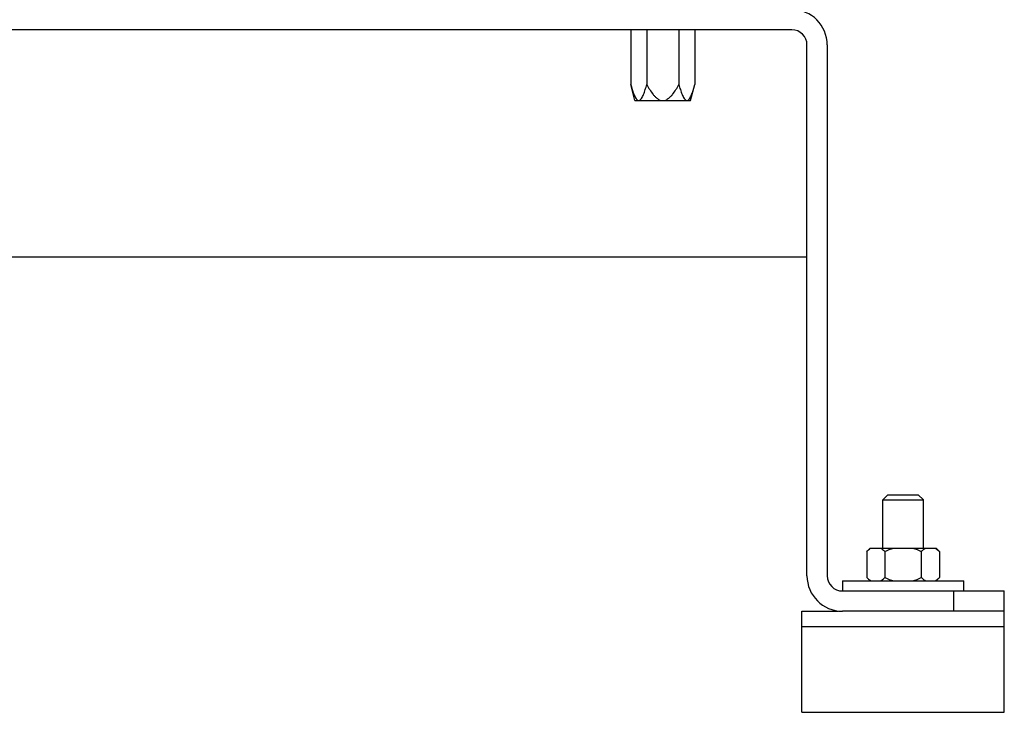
# Model space of a CAD drawing. Header units: millimetres. Extents: x 0 to 4000, y 0 to 3000.
# Tile 150 of 171: x 3162 to 3357, y 1394 to 1531. Entities that reach past the tile are written whole.
import ezdxf

# ---------------------------------------------------------------- set-up
doc = ezdxf.new("R2010")
doc.units = ezdxf.units.MM
doc.header["$LTSCALE"] = 219.99956
doc.layers.get('0').update_dxf_attribs({"linetype": 'CONTINUOUS'})
doc.layers.add('3_ALL_AXES', color=7, linetype='CONTINUOUS')

msp = doc.modelspace()

# ---------------------------------------------------------------- linework, layer by layer
at = {"color": 7, "linetype": 'CONTINUOUS'}
for p, q in [((3314.96, 1528.68), (2818.96, 1528.68)), ((3283.11, 1528.68), (3283.11, 1517.86)), ((3286.28, 1528.68), (3286.28, 1517.86)), ((3292.64, 1528.68), (3292.64, 1517.86)), ((3295.81, 1528.68), (3295.81, 1517.86)), ((3317.96, 1420.68), (3317.96, 1525.68)), ((3321.96, 1525.68), (3321.96, 1420.68)), ((3283.96, 1514.68), (3283.11, 1517.86)), ((3294.96, 1514.68), (3295.81, 1517.86)), ((3283.96, 1514.68), (3294.96, 1514.68)), ((3317.96, 1483.68), (2815.96, 1483.68)), ((3333.96, 1436.68), (3332.96, 1435.68)), ((3333.96, 1436.68), (3339.96, 1436.68)), ((3339.96, 1436.68), (3340.96, 1435.68)), ((3332.96, 1435.68), (3340.96, 1435.68)), ((3332.96, 1426.18), (3332.96, 1435.68)), ((3340.96, 1426.18), (3340.96, 1435.68)), ((3329.77, 1425.49), (3329.77, 1420.37)), ((3330.46, 1426.18), (3343.46, 1426.18)), ((3333.37, 1425.49), (3333.37, 1420.37)), ((3340.56, 1425.49), (3340.56, 1420.37)), ((3344.15, 1425.49), (3344.15, 1420.37)), ((3324.96, 1419.68), (3348.96, 1419.68)), ((3324.96, 1419.68), (3324.96, 1417.68)), ((3348.96, 1417.68), (3348.96, 1419.68)), ((3324.96, 1417.68), (3356.96, 1417.68)), ((3356.96, 1393.68), (3356.96, 1417.68)), ((3316.96, 1413.68), (3324.1, 1413.68)), ((3316.96, 1393.68), (3316.96, 1413.68)), ((3356.96, 1413.68), (3324.96, 1413.68)), ((3316.96, 1410.68), (3356.96, 1410.68)), ((3316.96, 1393.68), (3356.96, 1393.68))]:
    msp.add_line(p, q, dxfattribs=at)
at = {"color": 9, "linetype": 'CONTINUOUS'}
msp.add_line((3346.96, 1413.68), (3346.96, 1417.68), dxfattribs=at)
at = {"color": 7, "linetype": 'CONTINUOUS'}
for centre, radius, start, end in [((3314.96, 1525.68), 7, 0, 90), ((3314.96, 1525.68), 3, 0, 90), ((3324.96, 1420.68), 7, 180, 270), ((3324.96, 1420.68), 3, 180, 270)]:
    msp.add_arc(centre, radius, start, end, dxfattribs=at)
for points, knots in [([(3283.11, 1517.86), (3283.2, 1517.54), (3283.37, 1516.91), (3283.68, 1516.01), (3283.98, 1515.33), (3284.28, 1514.89), (3284.47, 1514.74), (3284.56, 1514.7)], [0, 0, 0, 0, 0.281125, 0.552213, 0.801913, 0.910284, 1, 1, 1, 1]), ([(3284.7, 1514.68), (3284.92, 1514.68), (3285.22, 1515.01), (3285.47, 1515.46), (3285.66, 1515.9), (3285.84, 1516.36), (3286.05, 1517.01), (3286.19, 1517.52), (3286.28, 1517.86)], [0, 0, 0, 0, 0.183151, 0.303828, 0.43436, 0.570946, 0.711483, 1, 1, 1, 1]), ([(3286.28, 1517.86), (3286.47, 1517.51), (3286.86, 1516.84), (3287.41, 1516.03), (3287.93, 1515.45), (3288.37, 1515.06), (3288.88, 1514.76), (3289.27, 1514.68), (3289.46, 1514.68)], [0, 0, 0, 0, 0.250214, 0.500343, 0.625448, 0.750511, 0.875414, 1, 1, 1, 1]), ([(3289.46, 1514.68), (3289.65, 1514.68), (3290.05, 1514.76), (3290.55, 1515.06), (3290.99, 1515.45), (3291.51, 1516.03), (3292.07, 1516.84), (3292.45, 1517.51), (3292.64, 1517.86)], [0, 0, 0, 0, 0.124585, 0.249488, 0.374551, 0.499657, 0.749786, 1, 1, 1, 1]), ([(3292.64, 1517.86), (3292.73, 1517.52), (3292.87, 1517.01), (3293.09, 1516.36), (3293.26, 1515.9), (3293.45, 1515.46), (3293.7, 1515.01), (3294, 1514.68), (3294.22, 1514.68)], [0, 0, 0, 0, 0.288517, 0.429055, 0.56564, 0.696172, 0.81685, 1, 1, 1, 1]), ([(3294.36, 1514.7), (3294.46, 1514.74), (3294.64, 1514.89), (3294.94, 1515.33), (3295.24, 1516.01), (3295.55, 1516.91), (3295.73, 1517.54), (3295.81, 1517.86)], [0, 0, 0, 0, 0.089715, 0.198085, 0.447786, 0.718874, 1, 1, 1, 1]), ([(3329.77, 1425.49), (3329.84, 1425.56), (3330.11, 1425.81), (3330.4, 1426.04), (3330.64, 1426.18)], [0, 0, 0, 0, 0.262513, 1, 1, 1, 1]), ([(3332.5, 1426.18), (3332.58, 1426.14), (3332.89, 1425.94), (3333.17, 1425.69), (3333.37, 1425.49)], [0, 0, 0, 0, 0.237469, 1, 1, 1, 1]), ([(3340.56, 1425.49), (3340.62, 1425.56), (3340.89, 1425.81), (3341.18, 1426.04), (3341.42, 1426.18)], [0, 0, 0, 0, 0.262513, 1, 1, 1, 1]), ([(3343.29, 1426.18), (3343.36, 1426.14), (3343.67, 1425.94), (3343.95, 1425.69), (3344.15, 1425.49)], [0, 0, 0, 0, 0.237469, 1, 1, 1, 1]), ([(3329.77, 1420.37), (3329.84, 1420.3), (3330.11, 1420.05), (3330.4, 1419.82), (3330.64, 1419.68)], [0, 0, 0, 0, 0.262513, 1, 1, 1, 1]), ([(3332.5, 1419.68), (3332.58, 1419.72), (3332.89, 1419.92), (3333.17, 1420.17), (3333.37, 1420.37)], [0, 0, 0, 0, 0.237469, 1, 1, 1, 1]), ([(3340.56, 1420.37), (3340.62, 1420.3), (3340.89, 1420.05), (3341.18, 1419.82), (3341.42, 1419.68)], [0, 0, 0, 0, 0.262513, 1, 1, 1, 1]), ([(3343.29, 1419.68), (3343.36, 1419.72), (3343.67, 1419.92), (3343.95, 1420.17), (3344.15, 1420.37)], [0, 0, 0, 0, 0.237469, 1, 1, 1, 1])]:
    msp.add_open_spline(points, degree=3, knots=knots, dxfattribs=at)
for points in [[(3284.56, 1514.7), (3284.61, 1514.69), (3284.65, 1514.68), (3284.7, 1514.68)], [(3294.22, 1514.68), (3294.27, 1514.68), (3294.31, 1514.69), (3294.36, 1514.7)], [(3333.37, 1425.49), (3333.92, 1425.77), (3334.5, 1426.01), (3335.1, 1426.18)], [(3338.83, 1426.18), (3339.42, 1426.01), (3340, 1425.77), (3340.56, 1425.49)], [(3333.37, 1420.37), (3333.92, 1420.09), (3334.5, 1419.85), (3335.1, 1419.68)], [(3338.83, 1419.68), (3339.42, 1419.85), (3340, 1420.09), (3340.56, 1420.37)]]:
    msp.add_open_spline(points, degree=3, dxfattribs=at)
at = {"layer": '3_ALL_AXES', "color": 7, "linetype": 'CONTINUOUS'}
for p, q in [((3329.77, 1425.49), (3330.46, 1426.18)), ((3344.15, 1425.49), (3343.46, 1426.18)), ((3330.46, 1419.68), (3329.77, 1420.37)), ((3343.46, 1419.68), (3344.15, 1420.37))]:
    msp.add_line(p, q, dxfattribs=at)

doc.saveas('drawing.dxf')
